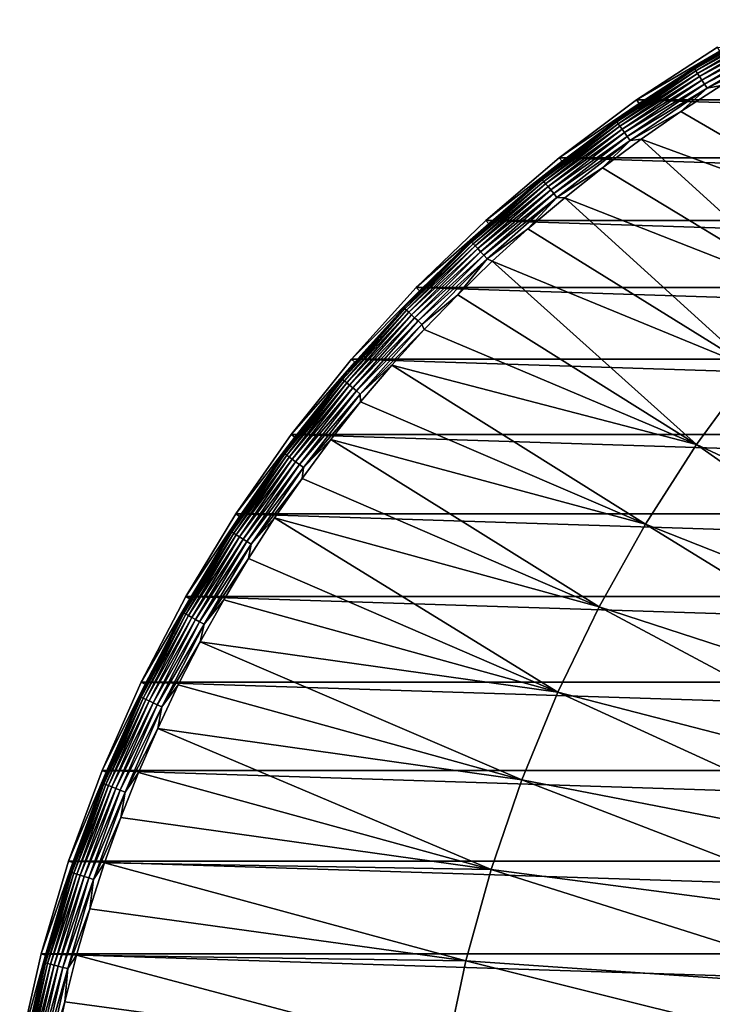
# Model space of a CAD drawing. Header units: metres. Extents: x -258 to 72, y -72 to 102.
# Tile 236 of 256: x -71 to -38, y 16 to 63. Entities that reach past the tile are written whole.
import ezdxf

# ---------------------------------------------------------------- set-up
doc = ezdxf.new("R2010")
doc.units = ezdxf.units.M
doc.layers.add('solid_FREESTAND_ASM_SW0005', color=7, linetype='CONTINUOUS')

msp = doc.modelspace()

# ---------------------------------------------------------------- linework, layer by layer
at = {"layer": 'solid_FREESTAND_ASM_SW0005'}
for points in [[(-38.717819, 61.009521, -874.343506), (-34.8106, 63.320248, -874.343506), (-37.471199, 61.812656, -874.593201)], [(-34.778175, 63.261265, -874.099731), (-34.8106, 63.320248, -874.343506), (-38.717819, 61.009521, -874.343506)], [(-38.681755, 60.952694, -874.099731), (-34.778175, 63.261265, -874.099731), (-38.717819, 61.009521, -874.343506)], [(-34.726475, 63.167221, -873.870667), (-34.778175, 63.261265, -874.099731), (-38.681755, 60.952694, -874.099731)], [(-38.624252, 60.862083, -873.870667), (-34.726475, 63.167221, -873.870667), (-38.681755, 60.952694, -874.099731)], [(-34.656967, 63.040791, -873.662903), (-34.726475, 63.167221, -873.870667), (-38.624252, 60.862083, -873.870667)], [(-38.546944, 60.740265, -873.662903), (-34.656967, 63.040791, -873.662903), (-38.624252, 60.862083, -873.870667)], [(-34.571632, 62.885571, -873.482361), (-34.656967, 63.040791, -873.662903), (-38.546944, 60.740265, -873.662903)], [(-38.452034, 60.590706, -873.482361), (-34.571632, 62.885571, -873.482361), (-38.546944, 60.740265, -873.662903)], [(-34.472897, 62.705967, -873.334106), (-34.571632, 62.885571, -873.482361), (-38.452034, 60.590706, -873.482361)], [(-38.342213, 60.41766, -873.334106), (-34.472897, 62.705967, -873.334106), (-38.452034, 60.590706, -873.482361)], [(-34.363564, 62.507092, -873.222473), (-34.472897, 62.705967, -873.334106), (-38.342213, 60.41766, -873.334106)], [(-38.220608, 60.226044, -873.222473), (-34.363564, 62.507092, -873.222473), (-38.342213, 60.41766, -873.334106)], [(-34.246746, 62.294601, -873.150452), (-34.363564, 62.507092, -873.222473), (-38.220608, 60.226044, -873.222473)], [(-38.090679, 60.021305, -873.150452), (-34.246746, 62.294601, -873.150452), (-38.220608, 60.226044, -873.222473)], [(-35.417927, 61.346737, -873.1203), (-34.246746, 62.294601, -873.150452), (-38.090679, 60.021305, -873.150452)], [(-37.583458, 61.997852, -887), (-41.478489, 59.462467, -887), (-37.471199, 61.812656, -874.593201)], [(41.4785, 59.46246, -887), (-41.478489, 59.462467, -887), (-37.583458, 61.997852, -887)], [(-41.478489, 59.462467, -887), (-41.354561, 59.28487, -874.593201), (-37.471199, 61.812656, -874.593201)], [(-38.717819, 61.009521, -874.343506), (-37.471199, 61.812656, -874.593201), (-41.354561, 59.28487, -874.593201)], [(-37.406162, 60.155056, -873.1203), (-35.417927, 61.346737, -873.1203), (-38.090679, 60.021305, -873.150452)], [(-42.47224, 58.458023, -874.343506), (-38.717819, 61.009521, -874.343506), (-41.354561, 59.28487, -874.593201)], [(-38.681755, 60.952694, -874.099731), (-38.717819, 61.009521, -874.343506), (-42.47224, 58.458023, -874.343506)], [(-42.432678, 58.403572, -874.099731), (-38.681755, 60.952694, -874.099731), (-42.47224, 58.458023, -874.343506)], [(-38.624252, 60.862083, -873.870667), (-38.681755, 60.952694, -874.099731), (-42.432678, 58.403572, -874.099731)], [(-42.369598, 58.31675, -873.870667), (-38.624252, 60.862083, -873.870667), (-42.432678, 58.403572, -874.099731)], [(-38.546944, 60.740265, -873.662903), (-38.624252, 60.862083, -873.870667), (-42.369598, 58.31675, -873.870667)], [(-42.284794, 58.200027, -873.662903), (-38.546944, 60.740265, -873.662903), (-42.369598, 58.31675, -873.870667)], [(-38.452034, 60.590706, -873.482361), (-38.546944, 60.740265, -873.662903), (-42.284794, 58.200027, -873.662903)], [(-42.180679, 58.056725, -873.482361), (-38.452034, 60.590706, -873.482361), (-42.284794, 58.200027, -873.662903)], [(-38.342213, 60.41766, -873.334106), (-38.452034, 60.590706, -873.482361), (-42.180679, 58.056725, -873.482361)], [(-42.060211, 57.890911, -873.334106), (-38.342213, 60.41766, -873.334106), (-42.180679, 58.056725, -873.482361)], [(-38.220608, 60.226044, -873.222473), (-38.342213, 60.41766, -873.334106), (-42.060211, 57.890911, -873.334106)], [(-41.926815, 57.70731, -873.222473), (-38.220608, 60.226044, -873.222473), (-42.060211, 57.890911, -873.334106)], [(-38.090679, 60.021305, -873.150452), (-38.220608, 60.226044, -873.222473), (-41.926815, 57.70731, -873.222473)], [(-39.354347, 58.898952, -873.1203), (-37.406162, 60.155056, -873.1203), (-38.090679, 60.021305, -873.150452)], [(-29.890804, 53.410023, -872.802185), (-37.406162, 60.155056, -873.1203), (-39.354347, 58.898952, -873.1203)], [(-41.784283, 57.511135, -873.150452), (-38.090679, 60.021305, -873.150452), (-41.926815, 57.70731, -873.222473)], [(-39.354347, 58.898952, -873.1203), (-38.090679, 60.021305, -873.150452), (-41.784283, 57.511135, -873.150452)], [(-41.478489, 59.462467, -887), (-45.20306, 56.682743, -887), (-41.354561, 59.28487, -874.593201)], [(45.203075, 56.682732, -887), (-45.20306, 56.682743, -887), (-41.478489, 59.462467, -887)], [(-45.20306, 56.682743, -887), (-45.067989, 56.513466, -874.593201), (-41.354561, 59.28487, -874.593201)], [(-42.47224, 58.458023, -874.343506), (-41.354561, 59.28487, -874.593201), (-45.067989, 56.513466, -874.593201)], [(45.203075, 56.682732, -887), (-41.478489, 59.462467, -887), (41.4785, 59.46246, -887)], [(-41.260399, 57.579777, -873.1203), (-39.354347, 58.898952, -873.1203), (-41.784283, 57.511135, -873.150452)], [(-29.890804, 53.410023, -872.802185), (-39.354347, 58.898952, -873.1203), (-41.260399, 57.579777, -873.1203)], [(-46.05904, 55.675816, -874.343506), (-42.47224, 58.458023, -874.343506), (-45.067989, 56.513466, -874.593201)], [(-42.432678, 58.403572, -874.099731), (-42.47224, 58.458023, -874.343506), (-46.05904, 55.675816, -874.343506)], [(-46.016136, 55.623955, -874.099731), (-42.432678, 58.403572, -874.099731), (-46.05904, 55.675816, -874.343506)], [(-42.369598, 58.31675, -873.870667), (-42.432678, 58.403572, -874.099731), (-46.016136, 55.623955, -874.099731)], [(-45.947731, 55.541264, -873.870667), (-42.369598, 58.31675, -873.870667), (-46.016136, 55.623955, -874.099731)], [(-42.284794, 58.200027, -873.662903), (-42.369598, 58.31675, -873.870667), (-45.947731, 55.541264, -873.870667)], [(-45.855766, 55.430099, -873.662903), (-42.284794, 58.200027, -873.662903), (-45.947731, 55.541264, -873.870667)], [(-42.180679, 58.056725, -873.482361), (-42.284794, 58.200027, -873.662903), (-45.855766, 55.430099, -873.662903)], [(-45.742855, 55.293613, -873.482361), (-42.180679, 58.056725, -873.482361), (-45.855766, 55.430099, -873.662903)], [(-42.060211, 57.890911, -873.334106), (-42.180679, 58.056725, -873.482361), (-45.742855, 55.293613, -873.482361)], [(-45.612213, 55.135696, -873.334106), (-42.060211, 57.890911, -873.334106), (-45.742855, 55.293613, -873.482361)], [(-41.926815, 57.70731, -873.222473), (-42.060211, 57.890911, -873.334106), (-45.612213, 55.135696, -873.334106)], [(-45.467552, 54.960831, -873.222473), (-41.926815, 57.70731, -873.222473), (-45.612213, 55.135696, -873.334106)], [(-41.784283, 57.511135, -873.150452), (-41.926815, 57.70731, -873.222473), (-45.467552, 54.960831, -873.222473)], [(-45.312988, 54.773991, -873.150452), (-41.784283, 57.511135, -873.150452), (-45.467552, 54.960831, -873.222473)], [(-43.122265, 56.198948, -873.1203), (-41.784283, 57.511135, -873.150452), (-45.312988, 54.773991, -873.150452)], [(-43.122265, 56.198948, -873.1203), (-41.260399, 57.579777, -873.1203), (-41.784283, 57.511135, -873.150452)], [(-32.999958, 50.078453, -872.764832), (-41.260399, 57.579777, -873.1203), (-43.122265, 56.198948, -873.1203)], [(-29.890804, 53.410023, -872.802185), (-41.260399, 57.579777, -873.1203), (-32.999958, 50.078453, -872.764832)], [(-45.20306, 56.682743, -887), (-48.741859, 53.670113, -887), (-45.067989, 56.513466, -874.593201)], [(48.741875, 53.670101, -887), (-48.741859, 53.670113, -887), (-45.20306, 56.682743, -887)], [(-48.741859, 53.670113, -887), (-48.596222, 53.509838, -874.593201), (-45.067989, 56.513466, -874.593201)], [(-46.05904, 55.675816, -874.343506), (-45.067989, 56.513466, -874.593201), (-48.596222, 53.509838, -874.593201)], [(48.741875, 53.670101, -887), (-45.20306, 56.682743, -887), (45.203075, 56.682732, -887)], [(-44.937962, 54.757931, -873.1203), (-43.122265, 56.198948, -873.1203), (-45.312988, 54.773991, -873.150452)], [(-32.999958, 50.078453, -872.764832), (-43.122265, 56.198948, -873.1203), (-44.937962, 54.757931, -873.1203)], [(-49.464066, 52.673882, -874.343506), (-46.05904, 55.675816, -874.343506), (-48.596222, 53.509838, -874.593201)], [(-46.016136, 55.623955, -874.099731), (-46.05904, 55.675816, -874.343506), (-49.464066, 52.673882, -874.343506)], [(-49.417992, 52.624817, -874.099731), (-46.016136, 55.623955, -874.099731), (-49.464066, 52.673882, -874.343506)], [(-45.947731, 55.541264, -873.870667), (-46.016136, 55.623955, -874.099731), (-49.417992, 52.624817, -874.099731)], [(-49.344528, 52.546585, -873.870667), (-45.947731, 55.541264, -873.870667), (-49.417992, 52.624817, -874.099731)], [(-45.855766, 55.430099, -873.662903), (-45.947731, 55.541264, -873.870667), (-49.344528, 52.546585, -873.870667)], [(-49.245766, 52.441414, -873.662903), (-45.855766, 55.430099, -873.662903), (-49.344528, 52.546585, -873.870667)], [(-45.742855, 55.293613, -873.482361), (-45.855766, 55.430099, -873.662903), (-49.245766, 52.441414, -873.662903)], [(-49.124508, 52.312286, -873.482361), (-45.742855, 55.293613, -873.482361), (-49.245766, 52.441414, -873.662903)], [(-45.612213, 55.135696, -873.334106), (-45.742855, 55.293613, -873.482361), (-49.124508, 52.312286, -873.482361)], [(-48.984207, 52.162884, -873.334106), (-45.612213, 55.135696, -873.334106), (-49.124508, 52.312286, -873.482361)], [(-45.467552, 54.960831, -873.222473), (-45.612213, 55.135696, -873.334106), (-48.984207, 52.162884, -873.334106)], [(-48.828854, 51.997444, -873.222473), (-45.467552, 54.960831, -873.222473), (-48.984207, 52.162884, -873.334106)], [(-45.312988, 54.773991, -873.150452), (-45.467552, 54.960831, -873.222473), (-48.828854, 51.997444, -873.222473)], [(-48.662861, 51.820683, -873.150452), (-45.312988, 54.773991, -873.150452), (-48.828854, 51.997444, -873.222473)], [(-46.70554, 53.258274, -873.1203), (-45.312988, 54.773991, -873.150452), (-48.662861, 51.820683, -873.150452)], [(-46.70554, 53.258274, -873.1203), (-44.937962, 54.757931, -873.1203), (-45.312988, 54.773991, -873.150452)], [(-35.903503, 46.566216, -872.72998), (-44.937962, 54.757931, -873.1203), (-46.70554, 53.258274, -873.1203)], [(-32.999958, 50.078453, -872.764832), (-44.937962, 54.757931, -873.1203), (-35.903503, 46.566216, -872.72998)], [(-48.741859, 53.670113, -887), (-52.080379, 50.436932, -887), (-48.596222, 53.509838, -874.593201)], [(52.080395, 50.436916, -887), (-52.080379, 50.436932, -887), (-48.741859, 53.670113, -887)], [(52.080395, 50.436916, -887), (-48.741859, 53.670113, -887), (48.741875, 53.670101, -887)], [(-52.080379, 50.436932, -887), (-51.924763, 50.286327, -874.593201), (-48.596222, 53.509838, -874.593201)], [(-49.464066, 52.673882, -874.343506), (-48.596222, 53.509838, -874.593201), (-51.924763, 50.286327, -874.593201)], [(-48.423107, 51.701584, -873.1203), (-46.70554, 53.258274, -873.1203), (-48.662861, 51.820683, -873.150452)], [(-35.903503, 46.566216, -872.72998), (-46.70554, 53.258274, -873.1203), (-48.423107, 51.701584, -873.1203)], [(-52.673882, 49.464066, -874.343506), (-49.464066, 52.673882, -874.343506), (-51.924763, 50.286327, -874.593201)], [(-49.417992, 52.624817, -874.099731), (-49.464066, 52.673882, -874.343506), (-52.673882, 49.464066, -874.343506)], [(-52.624817, 49.417992, -874.099731), (-49.417992, 52.624817, -874.099731), (-52.673882, 49.464066, -874.343506)], [(-49.344528, 52.546585, -873.870667), (-49.417992, 52.624817, -874.099731), (-52.624817, 49.417992, -874.099731)], [(-52.546585, 49.344528, -873.870667), (-49.344528, 52.546585, -873.870667), (-52.624817, 49.417992, -874.099731)], [(-49.245766, 52.441414, -873.662903), (-49.344528, 52.546585, -873.870667), (-52.546585, 49.344528, -873.870667)], [(-52.441414, 49.245766, -873.662903), (-49.245766, 52.441414, -873.662903), (-52.546585, 49.344528, -873.870667)], [(-49.124508, 52.312286, -873.482361), (-49.245766, 52.441414, -873.662903), (-52.441414, 49.245766, -873.662903)], [(-52.312286, 49.124508, -873.482361), (-49.124508, 52.312286, -873.482361), (-52.441414, 49.245766, -873.662903)], [(-48.984207, 52.162884, -873.334106), (-49.124508, 52.312286, -873.482361), (-52.312286, 49.124508, -873.482361)], [(-52.162884, 48.984207, -873.334106), (-48.984207, 52.162884, -873.334106), (-52.312286, 49.124508, -873.482361)], [(-48.828854, 51.997444, -873.222473), (-48.984207, 52.162884, -873.334106), (-52.162884, 48.984207, -873.334106)], [(-51.997444, 48.828854, -873.222473), (-48.828854, 51.997444, -873.222473), (-52.162884, 48.984207, -873.334106)], [(-48.662861, 51.820683, -873.150452), (-48.828854, 51.997444, -873.222473), (-51.997444, 48.828854, -873.222473)], [(-51.820683, 48.662861, -873.150452), (-48.662861, 51.820683, -873.150452), (-51.997444, 48.828854, -873.222473)], [(-50.088825, 50.089531, -873.1203), (-48.662861, 51.820683, -873.150452), (-51.820683, 48.662861, -873.150452)], [(-50.088825, 50.089531, -873.1203), (-48.423107, 51.701584, -873.1203), (-48.662861, 51.820683, -873.150452)], [(-38.590961, 42.885983, -872.697754), (-48.423107, 51.701584, -873.1203), (-50.088825, 50.089531, -873.1203)], [(-35.903503, 46.566216, -872.72998), (-48.423107, 51.701584, -873.1203), (-38.590961, 42.885983, -872.697754)], [(-52.080379, 50.436932, -887), (-55.204865, 46.996517, -887), (-51.924763, 50.286327, -874.593201)], [(55.20488, 46.996502, -887), (-55.204865, 46.996517, -887), (-52.080379, 50.436932, -887)], [(-55.204865, 46.996517, -887), (-55.039932, 46.856174, -874.593201), (-51.924763, 50.286327, -874.593201)], [(-52.673882, 49.464066, -874.343506), (-51.924763, 50.286327, -874.593201), (-55.039932, 46.856174, -874.593201)], [(55.20488, 46.996502, -887), (-52.080379, 50.436932, -887), (52.080395, 50.436916, -887)], [(-51.700905, 48.423836, -873.1203), (-50.088825, 50.089531, -873.1203), (-51.820683, 48.662861, -873.150452)], [(-38.590961, 42.885983, -872.697754), (-50.088825, 50.089531, -873.1203), (-51.700905, 48.423836, -873.1203)], [(-55.675816, 46.05904, -874.343506), (-52.673882, 49.464066, -874.343506), (-55.039932, 46.856174, -874.593201)], [(-52.624817, 49.417992, -874.099731), (-52.673882, 49.464066, -874.343506), (-55.675816, 46.05904, -874.343506)], [(-55.623955, 46.016136, -874.099731), (-52.624817, 49.417992, -874.099731), (-55.675816, 46.05904, -874.343506)], [(-52.546585, 49.344528, -873.870667), (-52.624817, 49.417992, -874.099731), (-55.623955, 46.016136, -874.099731)], [(-55.541264, 45.947731, -873.870667), (-52.546585, 49.344528, -873.870667), (-55.623955, 46.016136, -874.099731)], [(-52.441414, 49.245766, -873.662903), (-52.546585, 49.344528, -873.870667), (-55.541264, 45.947731, -873.870667)], [(-55.430099, 45.855766, -873.662903), (-52.441414, 49.245766, -873.662903), (-55.541264, 45.947731, -873.870667)], [(-52.312286, 49.124508, -873.482361), (-52.441414, 49.245766, -873.662903), (-55.430099, 45.855766, -873.662903)], [(-55.293613, 45.742855, -873.482361), (-52.312286, 49.124508, -873.482361), (-55.430099, 45.855766, -873.662903)], [(-52.162884, 48.984207, -873.334106), (-52.312286, 49.124508, -873.482361), (-55.293613, 45.742855, -873.482361)], [(-55.135696, 45.612213, -873.334106), (-52.162884, 48.984207, -873.334106), (-55.293613, 45.742855, -873.482361)], [(-51.997444, 48.828854, -873.222473), (-52.162884, 48.984207, -873.334106), (-55.135696, 45.612213, -873.334106)], [(-54.960831, 45.467552, -873.222473), (-51.997444, 48.828854, -873.222473), (-55.135696, 45.612213, -873.334106)], [(-51.820683, 48.662861, -873.150452), (-51.997444, 48.828854, -873.222473), (-54.960831, 45.467552, -873.222473)], [(-54.773991, 45.312988, -873.150452), (-51.820683, 48.662861, -873.150452), (-54.960831, 45.467552, -873.222473)], [(-51.700905, 48.423836, -873.1203), (-51.820683, 48.662861, -873.150452), (-54.773991, 45.312988, -873.150452)], [(-53.257626, 46.706284, -873.1203), (-51.700905, 48.423836, -873.1203), (-54.773991, 45.312988, -873.150452)], [(-38.590961, 42.885983, -872.697754), (-51.700905, 48.423836, -873.1203), (-53.257626, 46.706284, -873.1203)], [(-55.204865, 46.996517, -887), (-58.102509, 43.362984, -887), (-55.039932, 46.856174, -874.593201)], [(58.102524, 43.362965, -887), (-58.102509, 43.362984, -887), (-55.204865, 46.996517, -887)], [(58.102524, 43.362965, -887), (-55.204865, 46.996517, -887), (55.20488, 46.996502, -887)], [(-58.102509, 43.362984, -887), (-57.928932, 43.233486, -874.593201), (-55.039932, 46.856174, -874.593201)], [(-55.675816, 46.05904, -874.343506), (-55.039932, 46.856174, -874.593201), (-57.928932, 43.233486, -874.593201)], [(-54.757317, 44.938709, -873.1203), (-53.257626, 46.706284, -873.1203), (-54.773991, 45.312988, -873.150452)], [(-41.052635, 39.051029, -872.668152), (-53.257626, 46.706284, -873.1203), (-54.757317, 44.938709, -873.1203)], [(-38.590961, 42.885983, -872.697754), (-53.257626, 46.706284, -873.1203), (-41.052635, 39.051029, -872.668152)], [(-35.903503, 46.566216, -872.72998), (-38.590961, 42.885983, -872.697754), (-21.072874, 34.708378, -872.277649)], [(-58.458023, 42.47224, -874.343506), (-55.675816, 46.05904, -874.343506), (-57.928932, 43.233486, -874.593201)], [(-55.623955, 46.016136, -874.099731), (-55.675816, 46.05904, -874.343506), (-58.458023, 42.47224, -874.343506)], [(-58.403572, 42.432678, -874.099731), (-55.623955, 46.016136, -874.099731), (-58.458023, 42.47224, -874.343506)], [(-55.541264, 45.947731, -873.870667), (-55.623955, 46.016136, -874.099731), (-58.403572, 42.432678, -874.099731)], [(-58.31675, 42.369598, -873.870667), (-55.541264, 45.947731, -873.870667), (-58.403572, 42.432678, -874.099731)], [(-55.430099, 45.855766, -873.662903), (-55.541264, 45.947731, -873.870667), (-58.31675, 42.369598, -873.870667)], [(-58.200027, 42.284794, -873.662903), (-55.430099, 45.855766, -873.662903), (-58.31675, 42.369598, -873.870667)], [(-55.293613, 45.742855, -873.482361), (-55.430099, 45.855766, -873.662903), (-58.200027, 42.284794, -873.662903)], [(-58.056725, 42.180679, -873.482361), (-55.293613, 45.742855, -873.482361), (-58.200027, 42.284794, -873.662903)], [(-55.135696, 45.612213, -873.334106), (-55.293613, 45.742855, -873.482361), (-58.056725, 42.180679, -873.482361)], [(-57.890911, 42.060211, -873.334106), (-55.135696, 45.612213, -873.334106), (-58.056725, 42.180679, -873.482361)], [(-54.960831, 45.467552, -873.222473), (-55.135696, 45.612213, -873.334106), (-57.890911, 42.060211, -873.334106)], [(-57.70731, 41.926815, -873.222473), (-54.960831, 45.467552, -873.222473), (-57.890911, 42.060211, -873.334106)], [(-54.773991, 45.312988, -873.150452), (-54.960831, 45.467552, -873.222473), (-57.70731, 41.926815, -873.222473)], [(-57.511135, 41.784283, -873.150452), (-54.773991, 45.312988, -873.150452), (-57.70731, 41.926815, -873.222473)], [(-54.757317, 44.938709, -873.1203), (-54.773991, 45.312988, -873.150452), (-57.511135, 41.784283, -873.150452)], [(-56.198372, 43.123016, -873.1203), (-54.757317, 44.938709, -873.1203), (-57.511135, 41.784283, -873.150452)], [(-41.052635, 39.051029, -872.668152), (-54.757317, 44.938709, -873.1203), (-56.198372, 43.123016, -873.1203)], [(-58.102509, 43.362984, -887), (-60.761395, 39.55127, -887), (-57.928932, 43.233486, -874.593201)], [(60.761406, 39.55125, -887), (-60.761395, 39.55127, -887), (-58.102509, 43.362984, -887)], [(-60.761395, 39.55127, -887), (-60.579891, 39.433136, -874.593201), (-57.928932, 43.233486, -874.593201)], [(-58.458023, 42.47224, -874.343506), (-57.928932, 43.233486, -874.593201), (-60.579891, 39.433136, -874.593201)], [(60.761406, 39.55125, -887), (-58.102509, 43.362984, -887), (58.102524, 43.362965, -887)], [(-57.579247, 41.261143, -873.1203), (-56.198372, 43.123016, -873.1203), (-57.511135, 41.784283, -873.150452)], [(-43.279644, 35.075188, -872.641418), (-56.198372, 43.123016, -873.1203), (-57.579247, 41.261143, -873.1203)], [(-41.052635, 39.051029, -872.668152), (-56.198372, 43.123016, -873.1203), (-43.279644, 35.075188, -872.641418)], [(-38.590961, 42.885983, -872.697754), (-41.052635, 39.051029, -872.668152), (-23.061766, 31.959343, -872.253784)], [(-38.590961, 42.885983, -872.697754), (-23.061766, 31.959343, -872.253784), (-21.072874, 34.708378, -872.277649)], [(-61.009521, 38.717819, -874.343506), (-58.458023, 42.47224, -874.343506), (-60.579891, 39.433136, -874.593201)], [(-58.403572, 42.432678, -874.099731), (-58.458023, 42.47224, -874.343506), (-61.009521, 38.717819, -874.343506)], [(-60.952694, 38.681755, -874.099731), (-58.403572, 42.432678, -874.099731), (-61.009521, 38.717819, -874.343506)], [(-58.31675, 42.369598, -873.870667), (-58.403572, 42.432678, -874.099731), (-60.952694, 38.681755, -874.099731)], [(-60.862083, 38.624252, -873.870667), (-58.31675, 42.369598, -873.870667), (-60.952694, 38.681755, -874.099731)], [(-58.200027, 42.284794, -873.662903), (-58.31675, 42.369598, -873.870667), (-60.862083, 38.624252, -873.870667)], [(-60.740265, 38.546944, -873.662903), (-58.200027, 42.284794, -873.662903), (-60.862083, 38.624252, -873.870667)], [(-58.056725, 42.180679, -873.482361), (-58.200027, 42.284794, -873.662903), (-60.740265, 38.546944, -873.662903)], [(-60.590706, 38.452034, -873.482361), (-58.056725, 42.180679, -873.482361), (-60.740265, 38.546944, -873.662903)], [(-57.890911, 42.060211, -873.334106), (-58.056725, 42.180679, -873.482361), (-60.590706, 38.452034, -873.482361)], [(-60.41766, 38.342213, -873.334106), (-57.890911, 42.060211, -873.334106), (-60.590706, 38.452034, -873.482361)], [(-57.70731, 41.926815, -873.222473), (-57.890911, 42.060211, -873.334106), (-60.41766, 38.342213, -873.334106)], [(-60.226044, 38.220608, -873.222473), (-57.70731, 41.926815, -873.222473), (-60.41766, 38.342213, -873.334106)], [(-57.511135, 41.784283, -873.150452), (-57.70731, 41.926815, -873.222473), (-60.226044, 38.220608, -873.222473)], [(-60.021305, 38.090679, -873.150452), (-57.511135, 41.784283, -873.150452), (-60.226044, 38.220608, -873.222473)], [(-57.579247, 41.261143, -873.1203), (-57.511135, 41.784283, -873.150452), (-60.021305, 38.090679, -873.150452)], [(-58.898464, 39.355076, -873.1203), (-57.579247, 41.261143, -873.1203), (-60.021305, 38.090679, -873.150452)], [(-43.279644, 35.075188, -872.641418), (-57.579247, 41.261143, -873.1203), (-58.898464, 39.355076, -873.1203)], [(-60.761395, 39.55127, -887), (-63.170593, 35.577045, -887), (-60.579891, 39.433136, -874.593201)], [(63.170605, 35.577026, -887), (-63.170593, 35.577045, -887), (-60.761395, 39.55127, -887)], [(-63.170593, 35.577045, -887), (-62.981911, 35.470753, -874.593201), (-60.579891, 39.433136, -874.593201)], [(-61.009521, 38.717819, -874.343506), (-60.579891, 39.433136, -874.593201), (-62.981911, 35.470753, -874.593201)], [(63.170605, 35.577026, -887), (-60.761395, 39.55127, -887), (60.761406, 39.55125, -887)], [(-60.154613, 37.406868, -873.1203), (-58.898464, 39.355076, -873.1203), (-60.021305, 38.090679, -873.150452)], [(-45.263954, 30.972807, -872.617615), (-58.898464, 39.355076, -873.1203), (-60.154613, 37.406868, -873.1203)], [(-43.279644, 35.075188, -872.641418), (-58.898464, 39.355076, -873.1203), (-45.263954, 30.972807, -872.617615)], [(-41.052635, 39.051029, -872.668152), (-43.279644, 35.075188, -872.641418), (-24.883242, 29.096619, -872.231934)], [(-41.052635, 39.051029, -872.668152), (-24.883242, 29.096619, -872.231934), (-23.061766, 31.959343, -872.253784)], [(-63.320248, 34.8106, -874.343506), (-61.009521, 38.717819, -874.343506), (-62.981911, 35.470753, -874.593201)], [(-60.952694, 38.681755, -874.099731), (-61.009521, 38.717819, -874.343506), (-63.320248, 34.8106, -874.343506)], [(-63.261265, 34.778175, -874.099731), (-60.952694, 38.681755, -874.099731), (-63.320248, 34.8106, -874.343506)], [(-60.862083, 38.624252, -873.870667), (-60.952694, 38.681755, -874.099731), (-63.261265, 34.778175, -874.099731)], [(-63.167221, 34.726475, -873.870667), (-60.862083, 38.624252, -873.870667), (-63.261265, 34.778175, -874.099731)], [(-60.740265, 38.546944, -873.662903), (-60.862083, 38.624252, -873.870667), (-63.167221, 34.726475, -873.870667)], [(-63.040791, 34.656967, -873.662903), (-60.740265, 38.546944, -873.662903), (-63.167221, 34.726475, -873.870667)], [(-60.590706, 38.452034, -873.482361), (-60.740265, 38.546944, -873.662903), (-63.040791, 34.656967, -873.662903)], [(-62.885571, 34.571632, -873.482361), (-60.590706, 38.452034, -873.482361), (-63.040791, 34.656967, -873.662903)], [(-60.41766, 38.342213, -873.334106), (-60.590706, 38.452034, -873.482361), (-62.885571, 34.571632, -873.482361)], [(-62.705967, 34.472897, -873.334106), (-60.41766, 38.342213, -873.334106), (-62.885571, 34.571632, -873.482361)], [(-60.226044, 38.220608, -873.222473), (-60.41766, 38.342213, -873.334106), (-62.705967, 34.472897, -873.334106)], [(-62.507092, 34.363564, -873.222473), (-60.226044, 38.220608, -873.222473), (-62.705967, 34.472897, -873.334106)], [(-60.021305, 38.090679, -873.150452), (-60.226044, 38.220608, -873.222473), (-62.507092, 34.363564, -873.222473)], [(-62.294601, 34.246746, -873.150452), (-60.021305, 38.090679, -873.150452), (-62.507092, 34.363564, -873.222473)], [(-60.154613, 37.406868, -873.1203), (-60.021305, 38.090679, -873.150452), (-62.294601, 34.246746, -873.150452)], [(-61.346348, 35.418598, -873.1203), (-60.154613, 37.406868, -873.1203), (-62.294601, 34.246746, -873.150452)], [(-45.263954, 30.972807, -872.617615), (-60.154613, 37.406868, -873.1203), (-61.346348, 35.418598, -873.1203)], [(-63.170593, 35.577045, -887), (-65.320229, 31.456608, -887), (-62.981911, 35.470753, -874.593201)], [(65.320236, 31.456591, -887), (-65.320229, 31.456608, -887), (-63.170593, 35.577045, -887)], [(65.320236, 31.456591, -887), (-63.170593, 35.577045, -887), (63.170605, 35.577026, -887)], [(-65.320229, 31.456608, -887), (-65.12513, 31.362608, -874.593201), (-62.981911, 35.470753, -874.593201)], [(-63.320248, 34.8106, -874.343506), (-62.981911, 35.470753, -874.593201), (-65.12513, 31.362608, -874.593201)], [(-62.472385, 33.392403, -873.1203), (-61.346348, 35.418598, -873.1203), (-62.294601, 34.246746, -873.150452)], [(-45.263954, 30.972807, -872.617615), (-61.346348, 35.418598, -873.1203), (-62.472385, 33.392403, -873.1203)], [(-43.279644, 35.075188, -872.641418), (-45.263954, 30.972807, -872.617615), (-26.530823, 26.130386, -872.212158)], [(-43.279644, 35.075188, -872.641418), (-26.530823, 26.130386, -872.212158), (-24.883242, 29.096619, -872.231934)], [(-65.381073, 30.765999, -874.343506), (-63.320248, 34.8106, -874.343506), (-65.12513, 31.362608, -874.593201)], [(-63.261265, 34.778175, -874.099731), (-63.320248, 34.8106, -874.343506), (-65.381073, 30.765999, -874.343506)], [(-65.320175, 30.737341, -874.099731), (-63.261265, 34.778175, -874.099731), (-65.381073, 30.765999, -874.343506)], [(-63.167221, 34.726475, -873.870667), (-63.261265, 34.778175, -874.099731), (-65.320175, 30.737341, -874.099731)], [(-65.223068, 30.691647, -873.870667), (-63.167221, 34.726475, -873.870667), (-65.320175, 30.737341, -874.099731)], [(-63.040791, 34.656967, -873.662903), (-63.167221, 34.726475, -873.870667), (-65.223068, 30.691647, -873.870667)], [(-65.092522, 30.630217, -873.662903), (-63.040791, 34.656967, -873.662903), (-65.223068, 30.691647, -873.870667)], [(-62.885571, 34.571632, -873.482361), (-63.040791, 34.656967, -873.662903), (-65.092522, 30.630217, -873.662903)], [(-64.932251, 30.554798, -873.482361), (-62.885571, 34.571632, -873.482361), (-65.092522, 30.630217, -873.662903)], [(-62.705967, 34.472897, -873.334106), (-62.885571, 34.571632, -873.482361), (-64.932251, 30.554798, -873.482361)], [(-64.746803, 30.467533, -873.334106), (-62.705967, 34.472897, -873.334106), (-64.932251, 30.554798, -873.482361)], [(-62.507092, 34.363564, -873.222473), (-62.705967, 34.472897, -873.334106), (-64.746803, 30.467533, -873.334106)], [(-64.541458, 30.370903, -873.222473), (-62.507092, 34.363564, -873.222473), (-64.746803, 30.467533, -873.334106)], [(-62.294601, 34.246746, -873.150452), (-62.507092, 34.363564, -873.222473), (-64.541458, 30.370903, -873.222473)], [(-64.322044, 30.267658, -873.150452), (-62.294601, 34.246746, -873.150452), (-64.541458, 30.370903, -873.222473)], [(-62.472385, 33.392403, -873.1203), (-62.294601, 34.246746, -873.150452), (-64.322044, 30.267658, -873.150452)], [(-63.531525, 31.330442, -873.1203), (-62.472385, 33.392403, -873.1203), (-64.322044, 30.267658, -873.150452)], [(-46.998409, 26.758686, -872.596802), (-62.472385, 33.392403, -873.1203), (-63.531525, 31.330442, -873.1203)], [(-45.263954, 30.972807, -872.617615), (-62.472385, 33.392403, -873.1203), (-46.998409, 26.758686, -872.596802)], [(-65.320229, 31.456608, -887), (-67.201431, 27.20694, -887), (-65.12513, 31.362608, -874.593201)], [(67.201439, 27.206923, -887), (-67.201431, 27.20694, -887), (-65.320229, 31.456608, -887)], [(-67.201431, 27.20694, -887), (-67.000732, 27.125589, -874.593201), (-65.12513, 31.362608, -874.593201)], [(-65.381073, 30.765999, -874.343506), (-65.12513, 31.362608, -874.593201), (-67.000732, 27.125589, -874.593201)], [(67.201439, 27.206923, -887), (-65.320229, 31.456608, -887), (65.320236, 31.456591, -887)], [(-64.522636, 29.23493, -873.1203), (-63.531525, 31.330442, -873.1203), (-64.322044, 30.267658, -873.150452)], [(-46.998409, 26.758686, -872.596802), (-63.531525, 31.330442, -873.1203), (-64.522636, 29.23493, -873.1203)], [(-45.263954, 30.972807, -872.617615), (-46.998409, 26.758686, -872.596802), (-27.998648, 23.071199, -872.194519)], [(-45.263954, 30.972807, -872.617615), (-27.998648, 23.071199, -872.194519), (-26.530823, 26.130386, -872.212158)], [(-67.183876, 26.599977, -874.343506), (-65.381073, 30.765999, -874.343506), (-67.000732, 27.125589, -874.593201)], [(-65.320175, 30.737341, -874.099731), (-65.381073, 30.765999, -874.343506), (-67.183876, 26.599977, -874.343506)], [(-67.121292, 26.575199, -874.099731), (-65.320175, 30.737341, -874.099731), (-67.183876, 26.599977, -874.343506)], [(-65.223068, 30.691647, -873.870667), (-65.320175, 30.737341, -874.099731), (-67.121292, 26.575199, -874.099731)], [(-67.021515, 26.535694, -873.870667), (-65.223068, 30.691647, -873.870667), (-67.121292, 26.575199, -874.099731)], [(-65.092522, 30.630217, -873.662903), (-65.223068, 30.691647, -873.870667), (-67.021515, 26.535694, -873.870667)], [(-66.887367, 26.482582, -873.662903), (-65.092522, 30.630217, -873.662903), (-67.021515, 26.535694, -873.870667)], [(-64.932251, 30.554798, -873.482361), (-65.092522, 30.630217, -873.662903), (-66.887367, 26.482582, -873.662903)], [(-66.722672, 26.417376, -873.482361), (-64.932251, 30.554798, -873.482361), (-66.887367, 26.482582, -873.662903)], [(-64.746803, 30.467533, -873.334106), (-64.932251, 30.554798, -873.482361), (-66.722672, 26.417376, -873.482361)], [(-66.532112, 26.341927, -873.334106), (-64.746803, 30.467533, -873.334106), (-66.722672, 26.417376, -873.482361)], [(-64.541458, 30.370903, -873.222473), (-64.746803, 30.467533, -873.334106), (-66.532112, 26.341927, -873.334106)], [(-66.321098, 26.258381, -873.222473), (-64.541458, 30.370903, -873.222473), (-66.532112, 26.341927, -873.334106)], [(-64.322044, 30.267658, -873.150452), (-64.541458, 30.370903, -873.222473), (-66.321098, 26.258381, -873.222473)], [(-66.095642, 26.169117, -873.150452), (-64.322044, 30.267658, -873.150452), (-66.321098, 26.258381, -873.222473)], [(-64.522636, 29.23493, -873.1203), (-64.322044, 30.267658, -873.150452), (-66.095642, 26.169117, -873.150452)], [(-65.444649, 27.10811, -873.1203), (-64.522636, 29.23493, -873.1203), (-66.095642, 26.169117, -873.150452)], [(-48.476749, 22.448029, -872.579041), (-64.522636, 29.23493, -873.1203), (-65.444649, 27.10811, -873.1203)], [(-46.998409, 26.758686, -872.596802), (-64.522636, 29.23493, -873.1203), (-48.476749, 22.448029, -872.579041)], [(-67.201431, 27.20694, -887), (-68.806519, 22.845425, -887), (-67.000732, 27.125589, -874.593201)], [(68.806519, 22.845409, -887), (-68.806519, 22.845425, -887), (-67.201431, 27.20694, -887)], [(-68.806519, 22.845425, -887), (-68.601013, 22.777105, -874.593201), (-67.000732, 27.125589, -874.593201)], [(-67.183876, 26.599977, -874.343506), (-67.000732, 27.125589, -874.593201), (-68.601013, 22.777105, -874.593201)], [(68.806519, 22.845409, -887), (-67.201431, 27.20694, -887), (67.201439, 27.206923, -887)], [(-66.296577, 24.952263, -873.1203), (-65.444649, 27.10811, -873.1203), (-66.095642, 26.169117, -873.150452)], [(-48.476749, 22.448029, -872.579041), (-65.444649, 27.10811, -873.1203), (-66.296577, 24.952263, -873.1203)], [(-68.721527, 22.328978, -874.343506), (-67.183876, 26.599977, -874.343506), (-68.601013, 22.777105, -874.593201)], [(-67.121292, 26.575199, -874.099731), (-67.183876, 26.599977, -874.343506), (-68.721527, 22.328978, -874.343506)], [(-68.657516, 22.30818, -874.099731), (-67.121292, 26.575199, -874.099731), (-68.721527, 22.328978, -874.343506)], [(-67.021515, 26.535694, -873.870667), (-67.121292, 26.575199, -874.099731), (-68.657516, 22.30818, -874.099731)], [(-68.55545, 22.275017, -873.870667), (-67.021515, 26.535694, -873.870667), (-68.657516, 22.30818, -874.099731)], [(-66.887367, 26.482582, -873.662903), (-67.021515, 26.535694, -873.870667), (-68.55545, 22.275017, -873.870667)], [(-46.998409, 26.758686, -872.596802), (-48.476749, 22.448029, -872.579041), (-29.281496, 19.929939, -872.179138)], [(-46.998409, 26.758686, -872.596802), (-29.281496, 19.929939, -872.179138), (-27.998648, 23.071199, -872.194519)], [(-68.418236, 22.230433, -873.662903), (-66.887367, 26.482582, -873.662903), (-68.55545, 22.275017, -873.870667)], [(-66.722672, 26.417376, -873.482361), (-66.887367, 26.482582, -873.662903), (-68.418236, 22.230433, -873.662903)], [(-68.249771, 22.175695, -873.482361), (-66.722672, 26.417376, -873.482361), (-68.418236, 22.230433, -873.662903)], [(-66.532112, 26.341927, -873.334106), (-66.722672, 26.417376, -873.482361), (-68.249771, 22.175695, -873.482361)], [(-68.054848, 22.11236, -873.334106), (-66.532112, 26.341927, -873.334106), (-68.249771, 22.175695, -873.482361)], [(-66.321098, 26.258381, -873.222473), (-66.532112, 26.341927, -873.334106), (-68.054848, 22.11236, -873.334106)], [(-67.839012, 22.042231, -873.222473), (-66.321098, 26.258381, -873.222473), (-68.054848, 22.11236, -873.334106)], [(-66.095642, 26.169117, -873.150452), (-66.321098, 26.258381, -873.222473), (-67.839012, 22.042231, -873.222473)], [(-67.608391, 21.967299, -873.150452), (-66.095642, 26.169117, -873.150452), (-67.839012, 22.042231, -873.222473)], [(-66.296577, 24.952263, -873.1203), (-66.095642, 26.169117, -873.150452), (-67.608391, 21.967299, -873.150452)], [(-67.077515, 22.769693, -873.1203), (-66.296577, 24.952263, -873.1203), (-67.608391, 21.967299, -873.150452)], [(-48.476749, 22.448029, -872.579041), (-66.296577, 24.952263, -873.1203), (-67.077515, 22.769693, -873.1203)], [(-68.806519, 22.845425, -887), (-70.128845, 18.390072, -887), (-68.601013, 22.777105, -874.593201)], [(70.128853, 18.390057, -887), (-70.128845, 18.390072, -887), (-68.806519, 22.845425, -887)], [(-70.128845, 18.390072, -887), (-69.919395, 18.335026, -874.593201), (-68.601013, 22.777105, -874.593201)], [(-68.721527, 22.328978, -874.343506), (-68.601013, 22.777105, -874.593201), (-69.919395, 18.335026, -874.593201)], [(70.128853, 18.390057, -887), (-68.806519, 22.845425, -887), (68.806519, 22.845409, -887)], [(-67.786613, 20.562733, -873.1203), (-67.077515, 22.769693, -873.1203), (-67.608391, 21.967299, -873.150452)], [(-49.693642, 18.056383, -872.564453), (-67.077515, 22.769693, -873.1203), (-67.786613, 20.562733, -873.1203)], [(-48.476749, 22.448029, -872.579041), (-67.077515, 22.769693, -873.1203), (-49.693642, 18.056383, -872.564453)], [(-69.987968, 17.969856, -874.343506), (-68.721527, 22.328978, -874.343506), (-69.919395, 18.335026, -874.593201)], [(-68.657516, 22.30818, -874.099731), (-68.721527, 22.328978, -874.343506), (-69.987968, 17.969856, -874.343506)], [(-69.922775, 17.953117, -874.099731), (-68.657516, 22.30818, -874.099731), (-69.987968, 17.969856, -874.343506)], [(-68.55545, 22.275017, -873.870667), (-68.657516, 22.30818, -874.099731), (-69.922775, 17.953117, -874.099731)], [(-69.818832, 17.92643, -873.870667), (-68.55545, 22.275017, -873.870667), (-69.922775, 17.953117, -874.099731)], [(-68.418236, 22.230433, -873.662903), (-68.55545, 22.275017, -873.870667), (-69.818832, 17.92643, -873.870667)], [(-48.476749, 22.448029, -872.579041), (-49.693642, 18.056383, -872.564453), (-30.374804, 16.717783, -872.166016)], [(-48.476749, 22.448029, -872.579041), (-30.374804, 16.717783, -872.166016), (-29.281496, 19.929939, -872.179138)], [(-69.679085, 17.890549, -873.662903), (-68.418236, 22.230433, -873.662903), (-69.818832, 17.92643, -873.870667)], [(-68.249771, 22.175695, -873.482361), (-68.418236, 22.230433, -873.662903), (-69.679085, 17.890549, -873.662903)], [(-69.507523, 17.846498, -873.482361), (-68.249771, 22.175695, -873.482361), (-69.679085, 17.890549, -873.662903)], [(-68.054848, 22.11236, -873.334106), (-68.249771, 22.175695, -873.482361), (-69.507523, 17.846498, -873.482361)], [(-69.309006, 17.795528, -873.334106), (-68.054848, 22.11236, -873.334106), (-69.507523, 17.846498, -873.482361)], [(-67.839012, 22.042231, -873.222473), (-68.054848, 22.11236, -873.334106), (-69.309006, 17.795528, -873.334106)], [(-69.089188, 17.739088, -873.222473), (-67.839012, 22.042231, -873.222473), (-69.309006, 17.795528, -873.334106)], [(-67.608391, 21.967299, -873.150452), (-67.839012, 22.042231, -873.222473), (-69.089188, 17.739088, -873.222473)], [(-68.854324, 17.678785, -873.150452), (-67.608391, 21.967299, -873.150452), (-69.089188, 17.739088, -873.222473)], [(-67.786613, 20.562733, -873.1203), (-67.608391, 21.967299, -873.150452), (-68.854324, 17.678785, -873.150452)], [(-68.423134, 18.333746, -873.1203), (-67.786613, 20.562733, -873.1203), (-68.854324, 17.678785, -873.150452)], [(-49.693642, 18.056383, -872.564453), (-67.786613, 20.562733, -873.1203), (-68.423134, 18.333746, -873.1203)], [(-70.128845, 18.390072, -887), (-71.163025, 13.859081, -887), (-69.919395, 18.335026, -874.593201)], [(71.163025, 13.859069, -887), (-71.163025, 13.859081, -887), (-70.128845, 18.390072, -887)], [(-71.163025, 13.859081, -887), (-70.95047, 13.817602, -874.593201), (-69.919395, 18.335026, -874.593201)], [(-69.987968, 17.969856, -874.343506), (-69.919395, 18.335026, -874.593201), (-70.95047, 13.817602, -874.593201)], [(71.163025, 13.859069, -887), (-70.128845, 18.390072, -887), (70.128853, 18.390057, -887)], [(-68.986374, 16.085133, -873.1203), (-68.423134, 18.333746, -873.1203), (-68.854324, 17.678785, -873.150452)], [(-50.644699, 13.599597, -872.55304), (-68.423134, 18.333746, -873.1203), (-68.986374, 16.085133, -873.1203)], [(-49.693642, 18.056383, -872.564453), (-68.423134, 18.333746, -873.1203), (-50.644699, 13.599597, -872.55304)], [(-49.693642, 18.056383, -872.564453), (-50.644699, 13.599597, -872.55304), (-31.274681, 13.446156, -872.155212)], [(-49.693642, 18.056383, -872.564453), (-31.274681, 13.446156, -872.155212), (-30.374804, 16.717783, -872.166016)], [(-70.978203, 13.539816, -874.343506), (-69.987968, 17.969856, -874.343506), (-70.95047, 13.817602, -874.593201)], [(-69.922775, 17.953117, -874.099731), (-69.987968, 17.969856, -874.343506), (-70.978203, 13.539816, -874.343506)], [(-70.912086, 13.527204, -874.099731), (-69.922775, 17.953117, -874.099731), (-70.978203, 13.539816, -874.343506)], [(-69.818832, 17.92643, -873.870667), (-69.922775, 17.953117, -874.099731), (-70.912086, 13.527204, -874.099731)], [(-70.806671, 13.507094, -873.870667), (-69.818832, 17.92643, -873.870667), (-70.912086, 13.527204, -874.099731)], [(-69.679085, 17.890549, -873.662903), (-69.818832, 17.92643, -873.870667), (-70.806671, 13.507094, -873.870667)], [(-70.664948, 13.48006, -873.662903), (-69.679085, 17.890549, -873.662903), (-70.806671, 13.507094, -873.870667)], [(-69.507523, 17.846498, -873.482361), (-69.679085, 17.890549, -873.662903), (-70.664948, 13.48006, -873.662903)], [(-70.490952, 13.446868, -873.482361), (-69.507523, 17.846498, -873.482361), (-70.664948, 13.48006, -873.662903)], [(-69.309006, 17.795528, -873.334106), (-69.507523, 17.846498, -873.482361), (-70.490952, 13.446868, -873.482361)], [(-70.289627, 13.408463, -873.334106), (-69.309006, 17.795528, -873.334106), (-70.490952, 13.446868, -873.482361)], [(-69.089188, 17.739088, -873.222473), (-69.309006, 17.795528, -873.334106), (-70.289627, 13.408463, -873.334106)], [(-70.066704, 13.365938, -873.222473), (-69.089188, 17.739088, -873.222473), (-70.289627, 13.408463, -873.334106)], [(-68.854324, 17.678785, -873.150452), (-69.089188, 17.739088, -873.222473), (-70.066704, 13.365938, -873.222473)], [(-69.828514, 13.320501, -873.150452), (-68.854324, 17.678785, -873.150452), (-70.066704, 13.365938, -873.222473)], [(-68.986374, 16.085133, -873.1203), (-68.854324, 17.678785, -873.150452), (-69.828514, 13.320501, -873.150452)], [(-69.475739, 13.819316, -873.1203), (-68.986374, 16.085133, -873.1203), (-69.828514, 13.320501, -873.150452)], [(-50.644699, 13.599597, -872.55304), (-68.986374, 16.085133, -873.1203), (-69.475739, 13.819316, -873.1203)]]:
    msp.add_3dface(points, dxfattribs=at)

doc.saveas('drawing.dxf')
